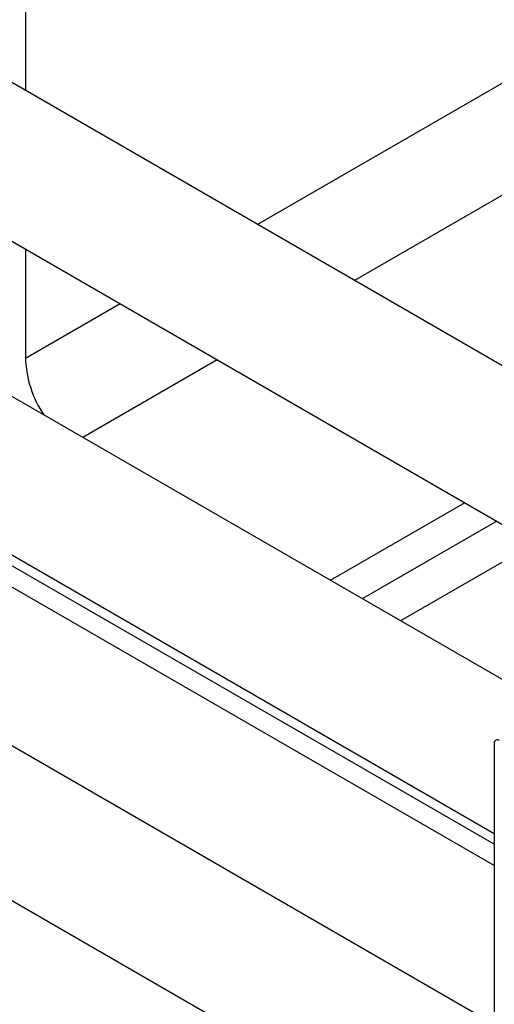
# Model space of a CAD drawing. Header units: millimetres. Extents: x 0 to 25230, y 0 to 17820.
# Tile 176 of 244: x 16186 to 16255, y 11306 to 11449. Entities that reach past the tile are written whole.
import ezdxf

# ---------------------------------------------------------------- set-up
doc = ezdxf.new("R2010")
doc.units = ezdxf.units.MM
doc.linetypes.add('SLD-Sólida', pattern=[0])
doc.layers.add('REFERÊNCIAS', color=9, linetype='SLD-Sólida')

msp = doc.modelspace()

# ---------------------------------------------------------------- linework, layer by layer
at = {"color": 7, "linetype": 'SLD-Sólida', "lineweight": 25, "ltscale": 30}
for p, q in [((16305.36, 11370.47), (15068.27, 12084.62)), ((15058.27, 12067.3), (16285.35, 11358.92)), ((14940.01, 12062.08), (16254.75, 11303.1)), ((16265.76, 11347.61), (15028.67, 12061.76)), ((15018.67, 12044.44), (16254.75, 11330.87)), ((16254.75, 11326.19), (15019.28, 12039.42)), ((16265.76, 11274.12), (15412.44, 11766.73)), ((16254.75, 11343.97), (16254.75, 11288.61))]:
    msp.add_line(p, q, dxfattribs=at)
at = {"color": 7, "linetype": 'SLD-Sólida', "lineweight": 25, "ltscale": 900}
msp.add_arc((16255.22, 11344.05), 0.48, 50.7967, 189.214, dxfattribs=at)
at = {"layer": 'REFERÊNCIAS', "linetype": 'SLD-Sólida', "lineweight": 25, "ltscale": 30}
for p, q in [((16254.75, 11329.3), (15022.89, 12040.44)), ((16186.44, 11598.68), (16186.44, 11439.12)), ((16321.95, 11478.31), (16220.24, 11419.6)), ((16336.09, 11470.15), (16234.38, 11411.44)), ((16186.44, 11416.02), (16186.44, 11400.09)), ((16200.24, 11408.05), (16186.44, 11400.09)), ((16214.38, 11399.89), (16194.79, 11388.58)), ((16250.45, 11379.07), (16230.85, 11367.76)), ((16255.11, 11376.38), (16235.51, 11365.07)), ((16260.7, 11373.15), (16241.1, 11361.84))]:
    msp.add_line(p, q, dxfattribs=at)
at = {"layer": 'REFERÊNCIAS', "linetype": 'SLD-Sólida', "lineweight": 25, "ltscale": 900}
msp.add_arc((16202.48, 11400.73), 16.06, 182.3091, 213.5409, dxfattribs=at)

doc.saveas('drawing.dxf')
